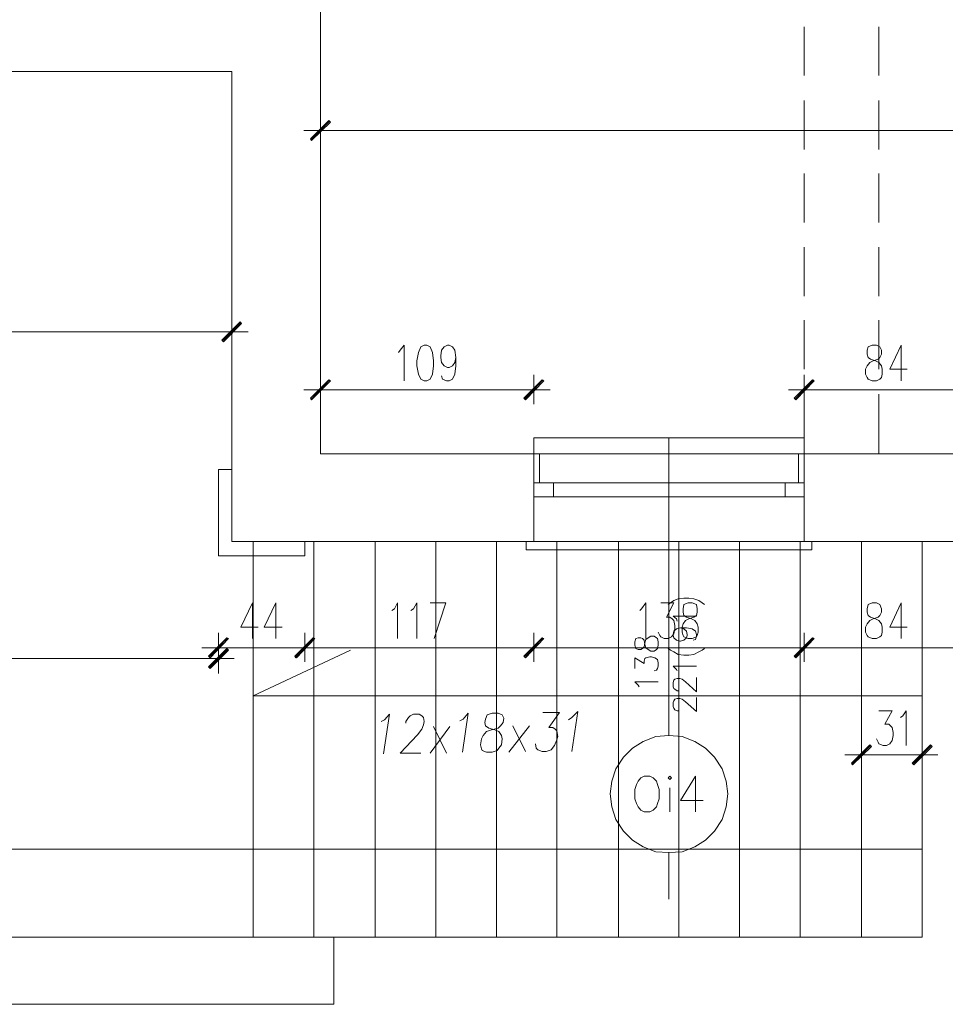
# Model space of a CAD drawing. Header units: inches. Extents: x -1441 to 3871, y -4351 to 2413.
# Tile 103 of 256: x 1214 to 1686, y -3350 to -2847. Entities that reach past the tile are written whole.
import ezdxf

# ---------------------------------------------------------------- set-up
doc = ezdxf.new("R2010")
doc.units = ezdxf.units.IN
doc.header["$MEASUREMENT"] = 0
for name, color, linetype in [('at_Entity', 7, 'Continuous'), ('at_Rect', 7, 'Continuous'), ('at_Solid', 7, 'Continuous')]:
    doc.layers.add(name, color=color, linetype=linetype)

msp = doc.modelspace()

# ---------------------------------------------------------------- hatches: boundary and pattern name
at = {"layer": 'at_Solid', "lineweight": 15}
for points in [[(1362.2027, -2907.93033), (1362.62727, -2908.77947), (1371.51459, -2898.61843)], [(1362.62727, -2908.77947), (1371.51459, -2898.61843), (1372.35896, -2899.46757)], [(1326.22405, -3001.47862), (1317.75652, -3011.63966), (1316.90738, -3010.79052)], [(1327.06842, -3002.32776), (1326.22405, -3001.47862), (1317.75652, -3011.63966)], [(1362.2027, -3040.41971), (1362.62727, -3041.26885), (1371.51459, -3031.11259)], [(1362.62727, -3041.26885), (1371.51459, -3031.11259), (1372.35896, -3031.53239)], [(1480.29967, -3031.11259), (1471.83214, -3041.26885), (1470.98777, -3040.41971)], [(1481.14881, -3031.53239), (1480.29967, -3031.11259), (1471.83214, -3041.26885)], [(1608.97747, -3040.41971), (1609.82661, -3041.26885), (1618.28937, -3031.11259)], [(1609.82661, -3041.26885), (1618.28937, -3031.11259), (1619.13851, -3031.53239)], [(1310.13813, -3172.06473), (1310.9825, -3172.91387), (1319.45003, -3162.75283)], [(1310.9825, -3172.91387), (1319.45003, -3162.75283), (1320.29917, -3163.1774)], [(1354.15974, -3172.06473), (1355.0041, -3172.91387), (1363.47163, -3162.75283)], [(1363.47163, -3162.75283), (1354.58431, -3172.91387), (1354.15974, -3172.06473)], [(1364.32077, -3163.1774), (1363.47163, -3162.75283), (1354.58431, -3172.91387)], [(1355.0041, -3172.91387), (1363.47163, -3162.75283), (1364.32077, -3163.1774)], [(1470.98777, -3172.06473), (1471.83214, -3172.91387), (1480.29967, -3162.75283)], [(1480.29967, -3162.75283), (1471.83214, -3172.91387), (1470.98777, -3172.06473)], [(1471.83214, -3172.91387), (1480.29967, -3162.75283), (1481.14881, -3163.1774)], [(1481.14881, -3163.1774), (1480.29967, -3162.75283), (1471.83214, -3172.91387)], [(1608.97747, -3172.06473), (1609.82661, -3172.91387), (1618.28937, -3162.75283)], [(1618.28937, -3162.75283), (1609.82661, -3172.91387), (1608.97747, -3172.06473)], [(1609.82661, -3172.91387), (1618.28937, -3162.75283), (1619.13851, -3163.1774)], [(1619.13851, -3163.1774), (1618.28937, -3162.75283), (1609.82661, -3172.91387)], [(1319.45003, -3168.25315), (1310.9825, -3178.41418), (1310.13813, -3177.56982)], [(1320.29917, -3169.10229), (1319.45003, -3168.25315), (1310.9825, -3178.41418)], [(1638.18687, -3226.66717), (1638.61144, -3227.51631), (1647.49876, -3217.35527)], [(1638.61144, -3227.51631), (1647.49876, -3217.35527), (1648.34313, -3218.20441)], [(1678.39689, -3217.35527), (1669.93413, -3227.51631), (1669.085, -3226.66717)], [(1679.24603, -3218.20441), (1678.39689, -3217.35527), (1669.93413, -3227.51631)]]:
    msp.add_hatch(color=7, dxfattribs=at).paths.add_polyline_path(points)

# ---------------------------------------------------------------- linework, layer by layer
at = {"layer": 'at_Entity', "color": 7, "lineweight": 15}
for p, q in [((1367.28321, -3068.77997), (1367.28321, -829.15933)), ((1614.05799, -2875.76326), (1614.05799, -2850.79002)), ((1652.15471, -2875.76326), (1652.15471, -2850.79002)), ((954.99808, -2873.64519), (1321.9879, -2873.64519)), ((1321.9879, -3113.65071), (1321.9879, -2873.64519)), ((1614.05799, -2913.43541), (1614.05799, -2888.46217)), ((1652.15471, -2913.43541), (1652.15471, -2888.46217)), ((1371.51459, -2898.61843), (1362.2027, -2907.93033)), ((1362.62727, -2908.77947), (1371.51459, -2898.61843)), ((1362.62727, -2908.77947), (1371.51459, -2898.61843)), ((1371.93916, -2899.043), (1362.62727, -2908.3549)), ((1372.35896, -2899.46757), (1362.62727, -2908.77947)), ((1367.28321, -2911.31734), (1367.28321, -2896.08056)), ((1371.51459, -2898.61843), (1372.35896, -2899.46757)), ((1375.32617, -2903.69895), (1358.81569, -2903.69895)), ((2156.29464, -2903.69895), (1372.78353, -2903.69895)), ((1362.2027, -2907.93033), (1362.62727, -2908.77947)), ((1614.05799, -2950.68777), (1614.05799, -2925.70975)), ((1652.15471, -2950.68777), (1652.15471, -2925.70975)), ((1614.05799, -2988.35515), (1614.05799, -2963.3819)), ((1652.15471, -2988.35515), (1652.15471, -2963.3819)), ((1321.9879, -2998.94075), (1321.9879, -3014.17753)), ((1614.05799, -3025.6075), (1614.05799, -3000.63426)), ((1652.15471, -3025.6075), (1652.15471, -3000.63426)), ((1316.90738, -3010.79052), (1326.22405, -3001.47862)), ((1317.33672, -3011.21509), (1326.64385, -3001.90319)), ((1326.22405, -3001.47862), (1317.75652, -3011.63966)), ((1326.22405, -3001.47862), (1317.75652, -3011.63966)), ((1317.75652, -3011.63966), (1327.06842, -3002.32776)), ((1327.06842, -3002.32776), (1326.22405, -3001.47862)), ((960.92296, -3006.55914), (1316.48759, -3006.55914)), ((1313.94494, -3006.55914), (1330.45543, -3006.55914)), ((1317.75652, -3011.63966), (1316.90738, -3010.79052)), ((1407.06867, -3017.13997), (1407.91781, -3015.87104)), ((1407.91781, -3015.87104), (1410.03588, -3013.33316)), ((1410.03588, -3013.33316), (1410.03588, -3031.53239)), ((1418.49864, -3014.17753), (1417.2297, -3017.13997)), ((1420.19215, -3013.33316), (1418.49864, -3014.17753)), ((1421.46108, -3013.33316), (1420.19215, -3013.33316)), ((1423.15459, -3014.17753), (1421.46108, -3013.33316)), ((1424.42352, -3017.13997), (1423.15459, -3014.17753)), ((1428.65967, -3018.83348), (1429.08424, -3015.87104)), ((1429.08424, -3015.87104), (1430.35318, -3014.17753)), ((1430.35318, -3014.17753), (1432.04668, -3013.33316)), ((1432.04668, -3013.33316), (1432.89105, -3013.33316)), ((1432.89105, -3013.33316), (1434.58456, -3014.17753)), ((1434.58456, -3014.17753), (1435.85349, -3015.87104)), ((1435.85349, -3015.87104), (1436.27806, -3019.68262)), ((1646.6544, -3014.17753), (1646.22983, -3015.87104)), ((1646.22983, -3015.87104), (1646.22983, -3017.98911)), ((1648.7677, -3013.33316), (1646.6544, -3014.17753)), ((1650.88577, -3013.33316), (1648.7677, -3013.33316)), ((1652.57928, -3014.17753), (1650.88577, -3013.33316)), ((1653.42365, -3015.87104), (1652.57928, -3014.17753)), ((1653.42365, -3017.98911), (1653.42365, -3015.87104)), ((1663.58468, -3013.33316), (1657.6598, -3025.6075)), ((1663.58468, -3013.33316), (1663.58468, -3031.53239)), ((1417.2297, -3017.13997), (1416.38056, -3021.37612)), ((1424.84809, -3021.37612), (1424.42352, -3017.13997)), ((1428.65967, -3019.68262), (1428.65967, -3018.83348)), ((1429.08424, -3022.22049), (1428.65967, -3019.68262)), ((1436.27806, -3019.68262), (1435.85349, -3022.22049)), ((1436.27806, -3019.68262), (1436.27806, -3023.914)), ((1646.22983, -3017.98911), (1646.6544, -3019.68262)), ((1646.6544, -3019.68262), (1647.92333, -3020.52698)), ((1647.92333, -3020.52698), (1650.46121, -3021.37612)), ((1649.19227, -3021.37612), (1651.73014, -3020.52698)), ((1651.73014, -3020.52698), (1652.57928, -3019.68262)), ((1652.57928, -3019.68262), (1653.42365, -3017.98911)), ((1416.38056, -3021.37612), (1416.38056, -3023.914)), ((1416.38056, -3023.914), (1417.2297, -3028.14537)), ((1424.42352, -3028.14537), (1424.84809, -3023.914)), ((1424.84809, -3023.914), (1424.84809, -3021.37612)), ((1430.35318, -3023.914), (1429.08424, -3022.22049)), ((1432.04668, -3024.75836), (1430.35318, -3023.914)), ((1432.89105, -3024.75836), (1432.04668, -3024.75836)), ((1434.58456, -3023.914), (1432.89105, -3024.75836)), ((1435.85349, -3022.22049), (1434.58456, -3023.914)), ((1436.27806, -3023.914), (1435.85349, -3028.14537)), ((1645.38069, -3025.6075), (1646.22983, -3023.914)), ((1645.38069, -3028.14537), (1645.38069, -3025.6075)), ((1646.22983, -3023.914), (1647.49876, -3022.22049)), ((1647.49876, -3022.22049), (1649.19227, -3021.37612)), ((1650.46121, -3021.37612), (1652.15471, -3022.22049)), ((1652.15471, -3022.22049), (1653.42365, -3023.914)), ((1653.42365, -3023.914), (1653.84822, -3025.6075)), ((1653.84822, -3025.6075), (1653.84822, -3028.14537)), ((1657.6598, -3025.6075), (1666.54712, -3025.6075)), ((1367.28321, -3043.38692), (1367.28321, -3028.56994)), ((1417.2297, -3028.14537), (1418.49864, -3030.68802)), ((1418.49864, -3030.68802), (1420.19215, -3031.53239)), ((1421.46108, -3031.53239), (1423.15459, -3030.68802)), ((1423.15459, -3030.68802), (1424.42352, -3028.14537)), ((1429.50404, -3030.68802), (1429.08424, -3028.99451)), ((1431.62212, -3031.53239), (1429.50404, -3030.68802)), ((1434.58456, -3030.68802), (1432.89105, -3031.53239)), ((1435.85349, -3028.14537), (1434.58456, -3030.68802)), ((1476.06829, -3028.56994), (1476.06829, -3043.38692)), ((1614.05799, -3043.38692), (1614.05799, -3028.56994)), ((1646.22983, -3029.83888), (1645.38069, -3028.14537)), ((1646.6544, -3030.68802), (1646.22983, -3029.83888)), ((1648.7677, -3031.53239), (1646.6544, -3030.68802)), ((1652.57928, -3030.68802), (1650.88577, -3031.53239)), ((1653.42365, -3029.83888), (1652.57928, -3030.68802)), ((1653.84822, -3028.14537), (1653.42365, -3029.83888)), ((1371.51459, -3031.11259), (1362.2027, -3040.41971)), ((1371.93916, -3031.11259), (1362.62727, -3040.84428)), ((1362.62727, -3041.26885), (1371.51459, -3031.11259)), ((1362.62727, -3041.26885), (1371.51459, -3031.11259)), ((1372.35896, -3031.53239), (1362.62727, -3041.26885)), ((1371.51459, -3031.11259), (1372.35896, -3031.53239)), ((1420.19215, -3031.53239), (1421.46108, -3031.53239)), ((1432.89105, -3031.53239), (1431.62212, -3031.53239)), ((1470.98777, -3040.41971), (1480.29967, -3031.11259)), ((1471.41234, -3040.84428), (1480.72424, -3031.11259)), ((1480.29967, -3031.11259), (1471.83214, -3041.26885)), ((1480.29967, -3031.11259), (1471.83214, -3041.26885)), ((1471.83214, -3041.26885), (1481.14881, -3031.53239)), ((1481.14881, -3031.53239), (1480.29967, -3031.11259)), ((1618.28937, -3031.11259), (1608.97747, -3040.41971)), ((1618.71394, -3031.11259), (1609.40204, -3040.84428)), ((1609.82661, -3041.26885), (1618.28937, -3031.11259)), ((1609.82661, -3041.26885), (1618.28937, -3031.11259)), ((1619.13851, -3031.53239), (1609.82661, -3041.26885)), ((1618.28937, -3031.11259), (1619.13851, -3031.53239)), ((1650.88577, -3031.53239), (1648.7677, -3031.53239)), ((1375.32617, -3036.18833), (1358.81569, -3036.18833)), ((1362.2027, -3040.41971), (1362.62727, -3041.26885)), ((1372.78353, -3036.18833), (1470.5632, -3036.18833)), ((1468.02533, -3036.18833), (1484.53105, -3036.18833)), ((1471.83214, -3041.26885), (1470.98777, -3040.41971)), ((1622.52552, -3036.18833), (1606.01503, -3036.18833)), ((1608.97747, -3040.41971), (1609.82661, -3041.26885)), ((1614.05799, -3068.77997), (1614.05799, -3038.30641)), ((1619.56308, -3036.18833), (1692.36951, -3036.18833)), ((1652.15471, -3068.77997), (1652.15471, -3038.30641)), ((1476.06829, -3068.77997), (1476.06829, -3060.73701)), ((1476.06829, -3060.73701), (1614.05799, -3060.73701)), ((1545.06314, -3060.73701), (1545.06314, -3212.69932)), ((1614.05799, -3060.73701), (1614.05799, -3068.77997)), ((2162.21952, -3068.77997), (1367.28321, -3068.77997)), ((1476.06829, -3113.65071), (1476.06829, -3068.77997)), ((1614.05799, -3068.77997), (1476.06829, -3068.77997)), ((1479.03073, -3083.59695), (1479.03073, -3068.77997)), ((1611.09555, -3083.59695), (1611.09555, -3068.77997)), ((1614.05799, -3113.65071), (1614.05799, -3068.77997)), ((1315.21865, -3076.82293), (1315.21865, -3120.84453)), ((1315.21865, -3076.82293), (1321.9879, -3076.82293)), ((1476.06829, -3083.59695), (1476.06829, -3113.65071)), ((1604.32153, -3083.59695), (1486.22455, -3083.59695)), ((1614.05799, -3083.59695), (1614.05799, -3113.65071)), ((1604.32153, -3090.79077), (1486.22455, -3090.79077)), ((2213.01038, -3113.65071), (1321.9879, -3113.65071)), ((1332.9933, -3113.65071), (1332.9933, -3315.55952)), ((1359.24025, -3120.84453), (1359.24025, -3113.65071)), ((1363.8962, -3113.65071), (1363.8962, -3315.55952)), ((1395.2189, -3113.65071), (1395.2189, -3315.55952)), ((1426.11703, -3113.65071), (1426.11703, -3315.55952)), ((1457.01993, -3113.65071), (1457.01993, -3315.55952)), ((1472.25671, -3117.88209), (1472.25671, -3113.65071)), ((1617.86957, -3113.65071), (1472.25671, -3113.65071)), ((1487.91806, -3113.65071), (1487.91806, -3315.55952)), ((1519.24553, -3113.65071), (1519.24553, -3315.55952)), ((1550.14366, -3113.65071), (1550.14366, -3315.55952)), ((1581.04179, -3113.65071), (1581.04179, -3315.55952)), ((1611.94469, -3113.65071), (1611.94469, -3315.55952)), ((1617.86957, -3113.65071), (1617.86957, -3117.88209)), ((1643.26738, -3113.65071), (1643.26738, -3315.55952)), ((1674.16551, -3113.65071), (1674.16551, -3315.55952)), ((1315.21865, -3120.84453), (1359.24025, -3120.84453)), ((1617.86957, -3117.88209), (1472.25671, -3117.88209)), ((1332.5735, -3144.97341), (1326.64385, -3157.24775)), ((1332.5735, -3144.97341), (1332.5735, -3163.1774)), ((1344.42327, -3144.97341), (1338.49839, -3157.24775)), ((1344.42327, -3144.97341), (1344.42327, -3163.1774)), ((1404.95537, -3147.93585), (1406.64887, -3144.97341)), ((1406.64887, -3144.97341), (1406.64887, -3163.1774)), ((1414.69183, -3147.93585), (1416.38056, -3144.97341)), ((1416.38056, -3144.97341), (1416.38056, -3163.1774)), ((1423.15459, -3144.97341), (1431.19755, -3144.97341)), ((1431.19755, -3144.97341), (1425.27266, -3163.1774)), ((1531.0953, -3147.93585), (1533.21337, -3144.97341)), ((1533.21337, -3144.97341), (1533.21337, -3163.1774)), ((1540.83176, -3144.97341), (1547.60101, -3144.97341)), ((1547.60101, -3144.97341), (1543.7942, -3152.16723)), ((1544.63857, -3145.82255), (1545.90751, -3144.97341)), ((1545.90751, -3144.97341), (1547.60101, -3143.70447)), ((1547.60101, -3143.70447), (1549.71909, -3142.86011)), ((1549.71909, -3142.86011), (1552.68153, -3142.43554)), ((1552.68153, -3145.82255), (1552.25696, -3147.93585)), ((1552.68153, -3142.43554), (1555.22417, -3142.43554)), ((1554.7996, -3144.97341), (1552.68153, -3145.82255)), ((1556.91291, -3144.97341), (1554.7996, -3144.97341)), ((1555.22417, -3142.43554), (1557.76205, -3142.86011)), ((1559.03098, -3145.82255), (1556.91291, -3144.97341)), ((1557.76205, -3142.86011), (1560.29992, -3143.70447)), ((1559.45555, -3147.93585), (1559.03098, -3145.82255)), ((1560.29992, -3143.70447), (1561.99343, -3144.97341)), ((1561.99343, -3144.97341), (1563.26236, -3145.82255)), ((1646.6544, -3145.82255), (1646.22983, -3147.93585)), ((1648.7677, -3144.97341), (1646.6544, -3145.82255)), ((1650.88577, -3144.97341), (1648.7677, -3144.97341)), ((1652.57928, -3145.82255), (1650.88577, -3144.97341)), ((1653.42365, -3147.93585), (1652.57928, -3145.82255)), ((1663.58468, -3144.97341), (1657.6598, -3157.24775)), ((1663.58468, -3144.97341), (1663.58468, -3163.1774)), ((1403.68643, -3148.78499), (1404.95537, -3147.93585)), ((1413.41812, -3148.78499), (1414.69183, -3147.93585)), ((1530.25093, -3148.78499), (1531.0953, -3147.93585)), ((1552.25696, -3147.93585), (1552.25696, -3149.62936)), ((1552.25696, -3149.62936), (1552.68153, -3151.32286)), ((1552.68153, -3151.32286), (1553.95047, -3152.16723)), ((1557.76205, -3152.16723), (1559.03098, -3151.32286)), ((1559.03098, -3151.32286), (1559.45555, -3149.62936)), ((1559.45555, -3149.62936), (1559.45555, -3147.93585)), ((1646.22983, -3147.93585), (1646.22983, -3149.62936)), ((1646.22983, -3149.62936), (1646.6544, -3151.32286)), ((1646.6544, -3151.32286), (1647.92333, -3152.16723)), ((1651.73014, -3152.16723), (1652.57928, -3151.32286)), ((1652.57928, -3151.32286), (1653.42365, -3149.62936)), ((1653.42365, -3149.62936), (1653.42365, -3147.93585)), ((1543.7942, -3152.16723), (1545.48771, -3152.16723)), ((1545.48771, -3152.16723), (1546.75665, -3153.01637)), ((1546.75665, -3153.01637), (1547.60101, -3153.86551)), ((1548.86995, -3153.01637), (1547.18121, -3151.74743)), ((1547.18121, -3151.74743), (1559.03098, -3151.74743)), ((1547.60101, -3153.86551), (1548.02558, -3156.40338)), ((1548.02558, -3156.40338), (1548.02558, -3158.09689)), ((1549.29452, -3154.28531), (1548.86995, -3153.01637)), ((1551.83716, -3157.24775), (1552.25696, -3155.55901)), ((1552.25696, -3155.55901), (1553.53067, -3153.86551)), ((1553.53067, -3153.86551), (1555.22417, -3153.01637)), ((1553.95047, -3152.16723), (1556.49311, -3153.01637)), ((1555.22417, -3153.01637), (1557.76205, -3152.16723)), ((1556.49311, -3153.01637), (1558.18662, -3153.86551)), ((1558.18662, -3153.86551), (1559.45555, -3155.55901)), ((1559.45555, -3155.55901), (1559.87535, -3157.24775)), ((1645.38069, -3157.24775), (1646.22983, -3155.55901)), ((1646.22983, -3155.55901), (1647.49876, -3153.86551)), ((1647.49876, -3153.86551), (1649.19227, -3153.01637)), ((1647.92333, -3152.16723), (1650.46121, -3153.01637)), ((1649.19227, -3153.01637), (1651.73014, -3152.16723)), ((1650.46121, -3153.01637), (1652.15471, -3153.86551)), ((1652.15471, -3153.86551), (1653.42365, -3155.55901)), ((1653.42365, -3155.55901), (1653.84822, -3157.24775)), ((1315.21865, -3175.02717), (1315.21865, -3160.21019)), ((1326.64385, -3157.24775), (1335.53595, -3157.24775)), ((1338.49839, -3157.24775), (1347.81028, -3157.24775)), ((1359.24025, -3175.02717), (1359.24025, -3160.21019)), ((1359.24025, -3160.21019), (1359.24025, -3175.02717)), ((1476.06829, -3175.02717), (1476.06829, -3160.21019)), ((1476.06829, -3160.21019), (1476.06829, -3175.02717)), ((1540.40719, -3161.4839), (1539.56282, -3159.79039)), ((1540.83176, -3162.32826), (1540.40719, -3161.4839)), ((1547.60101, -3160.63476), (1546.33208, -3162.32826)), ((1547.18121, -3161.05933), (1547.60101, -3159.36582)), ((1547.18121, -3161.4839), (1547.18121, -3161.05933)), ((1547.60101, -3162.75283), (1547.18121, -3161.4839)), ((1548.02558, -3158.09689), (1547.60101, -3160.63476)), ((1547.60101, -3159.36582), (1548.86995, -3158.09689)), ((1548.86995, -3158.09689), (1550.98802, -3157.67232)), ((1550.98802, -3157.67232), (1552.68153, -3158.09689)), ((1550.98802, -3157.67232), (1553.95047, -3157.67232)), ((1551.83716, -3159.79039), (1551.83716, -3157.24775)), ((1552.25696, -3161.4839), (1551.83716, -3159.79039)), ((1552.68153, -3162.32826), (1552.25696, -3161.4839)), ((1552.68153, -3158.09689), (1553.95047, -3159.36582)), ((1553.95047, -3157.67232), (1556.91291, -3158.09689)), ((1553.95047, -3159.36582), (1554.37504, -3161.05933)), ((1554.37504, -3161.4839), (1553.95047, -3162.75283)), ((1554.37504, -3161.05933), (1554.37504, -3161.4839)), ((1556.91291, -3158.09689), (1558.60641, -3159.36582)), ((1558.60641, -3159.36582), (1559.03098, -3161.05933)), ((1559.03098, -3161.05933), (1559.03098, -3161.9037)), ((1559.45555, -3161.4839), (1559.03098, -3162.32826)), ((1559.87535, -3159.79039), (1559.45555, -3161.4839)), ((1559.87535, -3157.24775), (1559.87535, -3159.79039)), ((1614.05799, -3175.02717), (1614.05799, -3160.21019)), ((1614.05799, -3160.21019), (1614.05799, -3175.02717)), ((1645.38069, -3159.79039), (1645.38069, -3157.24775)), ((1646.22983, -3161.4839), (1645.38069, -3159.79039)), ((1646.6544, -3162.32826), (1646.22983, -3161.4839)), ((1653.42365, -3161.4839), (1652.57928, -3162.32826)), ((1653.84822, -3159.79039), (1653.42365, -3161.4839)), ((1653.84822, -3157.24775), (1653.84822, -3159.79039)), ((1657.6598, -3157.24775), (1666.54712, -3157.24775)), ((1319.45003, -3162.75283), (1310.13813, -3172.06473)), ((1319.8746, -3162.75283), (1310.5627, -3172.4893)), ((1310.9825, -3172.91387), (1319.45003, -3162.75283)), ((1310.9825, -3172.91387), (1319.45003, -3162.75283)), ((1320.29917, -3163.1774), (1310.9825, -3172.91387)), ((1315.21865, -3165.71528), (1315.21865, -3180.95206)), ((1319.45003, -3162.75283), (1320.29917, -3163.1774)), ((1363.47163, -3162.75283), (1354.15974, -3172.06473)), ((1354.15974, -3172.06473), (1363.47163, -3162.75283)), ((1363.8962, -3162.75283), (1354.58431, -3172.4893)), ((1354.58431, -3172.4893), (1363.8962, -3162.75283)), ((1363.47163, -3162.75283), (1354.58431, -3172.91387)), ((1363.47163, -3162.75283), (1354.58431, -3172.91387)), ((1354.58431, -3172.91387), (1364.32077, -3163.1774)), ((1355.0041, -3172.91387), (1363.47163, -3162.75283)), ((1355.0041, -3172.91387), (1363.47163, -3162.75283)), ((1364.32077, -3163.1774), (1355.0041, -3172.91387)), ((1363.47163, -3162.75283), (1364.32077, -3163.1774)), ((1364.32077, -3163.1774), (1363.47163, -3162.75283)), ((1480.29967, -3162.75283), (1470.98777, -3172.06473)), ((1470.98777, -3172.06473), (1480.29967, -3162.75283)), ((1480.72424, -3162.75283), (1471.41234, -3172.4893)), ((1471.41234, -3172.4893), (1480.72424, -3162.75283)), ((1471.83214, -3172.91387), (1480.29967, -3162.75283)), ((1471.83214, -3172.91387), (1480.29967, -3162.75283)), ((1480.29967, -3162.75283), (1471.83214, -3172.91387)), ((1480.29967, -3162.75283), (1471.83214, -3172.91387)), ((1481.14881, -3163.1774), (1471.83214, -3172.91387)), ((1471.83214, -3172.91387), (1481.14881, -3163.1774)), ((1480.29967, -3162.75283), (1481.14881, -3163.1774)), ((1481.14881, -3163.1774), (1480.29967, -3162.75283)), ((1528.13285, -3163.1774), (1527.70829, -3164.87091)), ((1527.70829, -3164.87091), (1527.70829, -3166.56441)), ((1527.70829, -3166.56441), (1528.13285, -3168.25315)), ((1529.40179, -3162.75283), (1528.13285, -3163.1774)), ((1530.67073, -3162.75283), (1529.40179, -3162.75283)), ((1531.51987, -3163.1774), (1530.67073, -3162.75283)), ((1532.36423, -3164.02177), (1531.51987, -3163.1774)), ((1532.7888, -3166.13984), (1532.36423, -3164.02177)), ((1532.36423, -3167.40878), (1532.7888, -3165.29071)), ((1532.7888, -3165.29071), (1533.21337, -3163.60197)), ((1533.21337, -3167.83335), (1532.7888, -3166.13984)), ((1533.21337, -3163.60197), (1534.48231, -3162.75283)), ((1534.48231, -3162.75283), (1535.75124, -3161.9037)), ((1535.75124, -3161.9037), (1537.44475, -3161.9037)), ((1537.44475, -3161.9037), (1538.71369, -3162.75283)), ((1538.71369, -3162.75283), (1539.13826, -3163.1774)), ((1539.13826, -3163.1774), (1539.56282, -3164.87091)), ((1539.56282, -3166.56441), (1539.13826, -3168.25315)), ((1539.56282, -3164.87091), (1539.56282, -3166.56441)), ((1542.52527, -3163.1774), (1540.83176, -3162.32826)), ((1544.63857, -3163.1774), (1542.52527, -3163.1774)), ((1546.33208, -3162.32826), (1544.63857, -3163.1774)), ((1548.86995, -3164.02177), (1547.60101, -3162.75283)), ((1550.56823, -3164.44634), (1548.86995, -3164.02177)), ((1550.98802, -3164.44634), (1550.56823, -3164.44634)), ((1552.68153, -3164.02177), (1550.98802, -3164.44634)), ((1554.7996, -3163.1774), (1552.68153, -3162.32826)), ((1553.95047, -3162.75283), (1552.68153, -3164.02177)), ((1556.91291, -3163.1774), (1554.7996, -3163.1774)), ((1559.03098, -3162.32826), (1556.91291, -3163.1774)), ((1558.60641, -3163.60197), (1557.33748, -3164.02177)), ((1559.03098, -3161.9037), (1558.60641, -3163.60197)), ((1618.28937, -3162.75283), (1608.97747, -3172.06473)), ((1608.97747, -3172.06473), (1618.28937, -3162.75283)), ((1618.71394, -3162.75283), (1609.40204, -3172.4893)), ((1609.40204, -3172.4893), (1618.71394, -3162.75283)), ((1609.82661, -3172.91387), (1618.28937, -3162.75283)), ((1609.82661, -3172.91387), (1618.28937, -3162.75283)), ((1618.28937, -3162.75283), (1609.82661, -3172.91387)), ((1618.28937, -3162.75283), (1609.82661, -3172.91387)), ((1619.13851, -3163.1774), (1609.82661, -3172.91387)), ((1609.82661, -3172.91387), (1619.13851, -3163.1774)), ((1618.28937, -3162.75283), (1619.13851, -3163.1774)), ((1619.13851, -3163.1774), (1618.28937, -3162.75283)), ((1648.7677, -3163.1774), (1646.6544, -3162.32826)), ((1650.88577, -3163.1774), (1648.7677, -3163.1774)), ((1652.57928, -3162.32826), (1650.88577, -3163.1774)), ((1323.26161, -3167.83335), (1306.75112, -3167.83335)), ((1310.13813, -3177.56982), (1319.45003, -3168.25315)), ((1310.5627, -3177.98961), (1319.8746, -3168.67772)), ((1319.45003, -3168.25315), (1310.9825, -3178.41418)), ((1319.45003, -3168.25315), (1310.9825, -3178.41418)), ((1310.9825, -3178.41418), (1320.29917, -3169.10229)), ((1320.29917, -3169.10229), (1319.45003, -3168.25315)), ((1353.31537, -3167.83335), (1320.71896, -3167.83335)), ((1332.9933, -3192.38203), (1382.51999, -3169.10229)), ((1367.28321, -3167.83335), (1350.77273, -3167.83335)), ((1350.77273, -3167.83335), (1367.28321, -3167.83335)), ((1470.5632, -3167.83335), (1364.74057, -3167.83335)), ((1484.53105, -3167.83335), (1468.02533, -3167.83335)), ((1468.02533, -3167.83335), (1484.53105, -3167.83335)), ((1608.55767, -3167.83335), (1481.56861, -3167.83335)), ((1528.13285, -3168.25315), (1529.40179, -3168.67772)), ((1529.40179, -3168.67772), (1530.67073, -3168.67772)), ((1530.67073, -3168.67772), (1531.51987, -3168.25315)), ((1531.51987, -3168.25315), (1532.36423, -3167.40878)), ((1534.48231, -3168.67772), (1533.21337, -3167.83335)), ((1535.75124, -3169.52686), (1534.48231, -3168.67772)), ((1537.44475, -3169.52686), (1535.75124, -3169.52686)), ((1538.71369, -3168.67772), (1537.44475, -3169.52686)), ((1539.13826, -3168.25315), (1538.71369, -3168.67772)), ((1544.63857, -3168.25315), (1545.90751, -3169.10229)), ((1545.90751, -3169.10229), (1547.60101, -3169.94665)), ((1547.60101, -3169.94665), (1549.71909, -3171.21559)), ((1549.71909, -3171.21559), (1552.68153, -3171.64016)), ((1552.68153, -3171.64016), (1555.22417, -3171.64016)), ((1555.22417, -3171.64016), (1557.76205, -3171.21559)), ((1557.76205, -3171.21559), (1560.29992, -3169.94665)), ((1560.29992, -3169.94665), (1561.99343, -3169.10229)), ((1561.99343, -3169.10229), (1563.26236, -3168.25315)), ((1622.52552, -3167.83335), (1606.01503, -3167.83335)), ((1606.01503, -3167.83335), (1622.52552, -3167.83335)), ((1692.36951, -3167.83335), (1619.56308, -3167.83335)), ((1060.82071, -3173.33367), (1309.71356, -3173.33367)), ((1306.75112, -3173.33367), (1323.26161, -3173.33367)), ((1310.13813, -3172.06473), (1310.9825, -3172.91387)), ((1354.15974, -3172.06473), (1355.0041, -3172.91387)), ((1354.58431, -3172.91387), (1354.15974, -3172.06473)), ((1470.98777, -3172.06473), (1471.83214, -3172.91387)), ((1471.83214, -3172.91387), (1470.98777, -3172.06473)), ((1527.70829, -3178.41418), (1527.70829, -3172.91387)), ((1527.70829, -3172.91387), (1532.36423, -3175.87631)), ((1532.36423, -3174.60737), (1532.7888, -3173.33367)), ((1532.36423, -3175.87631), (1532.36423, -3174.60737)), ((1532.7888, -3173.33367), (1533.21337, -3172.91387)), ((1533.21337, -3172.91387), (1535.32668, -3172.4893)), ((1535.32668, -3172.4893), (1536.17581, -3172.4893)), ((1536.17581, -3172.4893), (1537.86455, -3172.91387)), ((1537.86455, -3172.91387), (1539.13826, -3173.75824)), ((1539.13826, -3173.75824), (1539.56282, -3175.45174)), ((1539.56282, -3175.45174), (1539.56282, -3177.14525)), ((1608.97747, -3172.06473), (1609.82661, -3172.91387)), ((1609.82661, -3172.91387), (1608.97747, -3172.06473)), ((1310.9825, -3178.41418), (1310.13813, -3177.56982)), ((1538.71369, -3179.25855), (1537.44475, -3179.68312)), ((1539.13826, -3178.41418), (1538.71369, -3179.25855)), ((1539.56282, -3177.14525), (1539.13826, -3178.41418)), ((1548.86995, -3178.83875), (1547.18121, -3177.14525)), ((1547.18121, -3177.14525), (1559.03098, -3177.14525)), ((1549.29452, -3179.68312), (1548.86995, -3178.83875)), ((1529.40179, -3186.88171), (1527.70829, -3185.18821)), ((1527.70829, -3185.18821), (1539.56282, -3185.18821)), ((1547.18121, -3185.61277), (1547.60101, -3184.33907)), ((1547.18121, -3187.72608), (1547.18121, -3185.61277)), ((1547.60101, -3184.33907), (1548.02558, -3183.91927)), ((1548.02558, -3183.91927), (1549.29452, -3183.4947)), ((1549.29452, -3183.4947), (1550.56823, -3183.4947)), ((1550.56823, -3183.4947), (1551.83716, -3183.91927)), ((1551.83716, -3183.91927), (1553.53067, -3185.18821)), ((1553.53067, -3185.18821), (1559.03098, -3190.26395)), ((1559.03098, -3190.26395), (1559.03098, -3183.07013)), ((1529.82159, -3187.72608), (1529.40179, -3186.88171)), ((1547.60101, -3188.57522), (1547.18121, -3187.72608)), ((1548.02558, -3188.99502), (1547.60101, -3188.57522)), ((1549.29452, -3189.84415), (1548.02558, -3188.99502)), ((1549.71909, -3189.84415), (1549.29452, -3189.84415)), ((1674.16551, -3192.38203), (1332.9933, -3192.38203)), ((1547.18121, -3195.76904), (1547.60101, -3194.92467)), ((1547.18121, -3197.88711), (1547.18121, -3195.76904)), ((1547.60101, -3194.92467), (1548.02558, -3194.07553)), ((1548.02558, -3194.07553), (1549.29452, -3193.65096)), ((1549.29452, -3193.65096), (1550.56823, -3193.65096)), ((1550.56823, -3193.65096), (1551.83716, -3194.07553)), ((1551.83716, -3194.07553), (1553.53067, -3195.34447)), ((1553.53067, -3195.34447), (1559.03098, -3200.42499)), ((1559.03098, -3200.42499), (1559.03098, -3193.23116)), ((1402.41272, -3201.69392), (1399.45028, -3222.01122)), ((1399.87485, -3204.65636), (1402.41272, -3201.69392)), ((1412.99832, -3202.54306), (1414.69183, -3201.69392)), ((1414.69183, -3201.69392), (1417.65427, -3201.69392)), ((1417.65427, -3201.69392), (1418.92321, -3202.54306)), ((1442.62752, -3201.26935), (1439.66507, -3221.16685)), ((1440.08964, -3204.23657), (1442.62752, -3201.26935)), ((1454.90185, -3201.26935), (1452.36398, -3202.11849)), ((1457.8643, -3201.26935), (1454.90185, -3201.26935)), ((1459.98237, -3202.11849), (1457.8643, -3201.26935)), ((1480.72424, -3200.84955), (1489.19177, -3200.84955)), ((1489.19177, -3200.84955), (1483.68668, -3208.46794)), ((1495.53645, -3203.38743), (1498.49889, -3200.42499)), ((1498.49889, -3200.42499), (1495.53645, -3220.74228)), ((1547.60101, -3198.73148), (1547.18121, -3197.88711)), ((1548.02558, -3199.58062), (1547.60101, -3198.73148)), ((1549.29452, -3200.00042), (1548.02558, -3199.58062)), ((1549.71909, -3200.00042), (1549.29452, -3200.00042)), ((1652.15471, -3200.00042), (1658.92873, -3200.00042)), ((1658.92873, -3200.00042), (1655.11715, -3206.77444)), ((1664.42905, -3202.54306), (1666.12255, -3200.00042)), ((1666.12255, -3200.00042), (1666.12255, -3217.77984)), ((1398.18134, -3205.5055), (1399.87485, -3204.65636)), ((1410.88025, -3205.5055), (1412.14919, -3203.38743)), ((1410.88025, -3206.34987), (1410.88025, -3205.5055)), ((1412.14919, -3203.38743), (1412.99832, -3202.54306)), ((1418.92321, -3202.54306), (1419.77235, -3203.38743)), ((1419.77235, -3203.38743), (1420.19215, -3205.5055)), ((1420.19215, -3205.5055), (1419.77235, -3207.19901)), ((1438.39137, -3205.08093), (1440.08964, -3204.23657)), ((1451.51484, -3204.23657), (1451.09504, -3205.93007)), ((1451.09504, -3205.93007), (1451.51484, -3207.61881)), ((1452.36398, -3202.11849), (1451.51484, -3204.23657)), ((1459.138, -3207.61881), (1460.40694, -3205.93007)), ((1460.82674, -3203.812), (1459.98237, -3202.11849)), ((1460.40694, -3205.93007), (1460.82674, -3203.812)), ((1493.84294, -3204.65636), (1495.53645, -3203.38743)), ((1655.11715, -3206.77444), (1657.23523, -3206.77444)), ((1657.23523, -3206.77444), (1658.0796, -3207.61881)), ((1663.16011, -3203.38743), (1664.42905, -3202.54306)), ((1418.92321, -3209.31231), (1416.80513, -3212.27475)), ((1419.77235, -3207.19901), (1418.92321, -3209.31231)), ((1423.15459, -3221.59142), (1433.31562, -3208.04338)), ((1431.62212, -3221.59142), (1424.84809, -3208.04338)), ((1450.24591, -3212.69932), (1451.93941, -3210.58602)), ((1451.51484, -3207.61881), (1453.20835, -3208.89251)), ((1451.93941, -3210.58602), (1454.47729, -3209.73688)), ((1453.20835, -3208.89251), (1456.17079, -3209.73688)), ((1454.47729, -3209.73688), (1457.8643, -3208.89251)), ((1456.17079, -3209.73688), (1458.28887, -3210.58602)), ((1457.8643, -3208.89251), (1459.138, -3207.61881)), ((1458.28887, -3210.58602), (1459.5578, -3212.69932)), ((1463.36938, -3221.16685), (1473.95022, -3207.61881)), ((1471.83214, -3220.74228), (1465.48269, -3207.61881)), ((1483.68668, -3208.46794), (1485.79998, -3208.46794)), ((1485.79998, -3208.46794), (1487.07369, -3209.31231)), ((1487.07369, -3209.31231), (1487.91806, -3210.16145)), ((1487.91806, -3210.16145), (1488.34263, -3213.12389)), ((1658.0796, -3207.61881), (1658.92873, -3208.46794)), ((1658.92873, -3208.46794), (1659.34853, -3211.00582)), ((1659.34853, -3211.00582), (1659.34853, -3212.69932)), ((1416.80513, -3212.27475), (1407.91781, -3221.59142)), ((1448.97697, -3217.35527), (1449.40154, -3214.39283)), ((1449.40154, -3214.39283), (1450.24591, -3212.69932)), ((1459.5578, -3212.69932), (1459.98237, -3214.39283)), ((1459.98237, -3214.39283), (1459.5578, -3217.35527)), ((1477.33723, -3219.04878), (1476.91266, -3216.93547)), ((1487.91806, -3214.8174), (1486.64912, -3217.77984)), ((1488.34263, -3213.12389), (1487.91806, -3214.8174)), ((1531.93966, -3215.66177), (1526.43935, -3219.04878)), ((1538.28912, -3213.12389), (1531.93966, -3215.66177)), ((1545.06314, -3212.69932), (1538.28912, -3213.12389)), ((1551.83716, -3213.12389), (1545.06314, -3212.69932)), ((1558.18662, -3215.66177), (1551.83716, -3213.12389)), ((1563.68693, -3219.04878), (1558.18662, -3215.66177)), ((1643.26738, -3230.05418), (1643.26738, -3214.8174)), ((1651.73014, -3216.08633), (1650.88577, -3214.39283)), ((1652.15471, -3216.93547), (1651.73014, -3216.08633)), ((1654.27279, -3217.77984), (1652.15471, -3216.93547)), ((1657.6598, -3216.93547), (1655.96629, -3217.77984)), ((1658.92873, -3215.24197), (1657.6598, -3216.93547)), ((1659.34853, -3212.69932), (1658.92873, -3215.24197)), ((1674.16551, -3214.8174), (1674.16551, -3230.05418)), ((1407.91781, -3221.59142), (1418.49864, -3221.59142)), ((1449.40154, -3219.47335), (1448.97697, -3217.35527)), ((1449.82134, -3220.31771), (1449.40154, -3219.47335)), ((1451.93941, -3221.16685), (1449.82134, -3220.31771)), ((1454.90185, -3221.16685), (1451.93941, -3221.16685)), ((1457.43973, -3220.31771), (1454.90185, -3221.16685)), ((1458.28887, -3219.04878), (1457.43973, -3220.31771)), ((1459.5578, -3217.35527), (1458.28887, -3219.04878)), ((1478.18159, -3219.89791), (1477.33723, -3219.04878)), ((1480.29967, -3220.74228), (1478.18159, -3219.89791)), ((1482.41774, -3220.74228), (1480.29967, -3220.74228)), ((1484.95562, -3219.89791), (1482.41774, -3220.74228)), ((1486.64912, -3217.77984), (1484.95562, -3219.89791)), ((1526.43935, -3219.04878), (1521.7834, -3223.70472)), ((1568.34288, -3223.70472), (1563.68693, -3219.04878)), ((1647.49876, -3217.35527), (1638.18687, -3226.66717)), ((1638.61144, -3227.51631), (1647.49876, -3217.35527)), ((1638.61144, -3227.51631), (1647.49876, -3217.35527)), ((1647.92333, -3217.77984), (1638.61144, -3227.09174)), ((1648.34313, -3218.20441), (1638.61144, -3227.51631)), ((1647.49876, -3217.35527), (1648.34313, -3218.20441)), ((1655.96629, -3217.77984), (1654.27279, -3217.77984)), ((1669.085, -3226.66717), (1678.39689, -3217.35527)), ((1669.50957, -3227.09174), (1678.82146, -3217.77984)), ((1678.39689, -3217.35527), (1669.93413, -3227.51631)), ((1678.39689, -3217.35527), (1669.93413, -3227.51631)), ((1669.93413, -3227.51631), (1679.24603, -3218.20441)), ((1679.24603, -3218.20441), (1678.39689, -3217.35527)), ((1521.7834, -3223.70472), (1517.97182, -3229.62961)), ((1572.15446, -3229.62961), (1568.34288, -3223.70472)), ((1651.31034, -3222.43579), (1634.79986, -3222.43579)), ((1638.18687, -3226.66717), (1638.61144, -3227.51631)), ((1668.6652, -3222.43579), (1648.7677, -3222.43579)), ((1665.69799, -3222.43579), (1682.20847, -3222.43579)), ((1669.93413, -3227.51631), (1669.085, -3226.66717)), ((1517.97182, -3229.62961), (1515.85375, -3235.98383)), ((1574.26776, -3235.98383), (1572.15446, -3229.62961)), ((1515.85375, -3235.98383), (1515.00938, -3242.32852)), ((1529.40179, -3235.98383), (1528.55265, -3237.67257)), ((1530.67073, -3234.29033), (1529.40179, -3235.98383)), ((1532.36423, -3233.44119), (1530.67073, -3234.29033)), ((1535.32668, -3233.44119), (1532.36423, -3233.44119)), ((1537.02018, -3234.29033), (1535.32668, -3233.44119)), ((1538.71369, -3235.98383), (1537.02018, -3234.29033)), ((1539.13826, -3237.67257), (1538.71369, -3235.98383)), ((1545.48771, -3233.44119), (1544.63857, -3234.29033)), ((1544.63857, -3234.29033), (1545.48771, -3235.1347)), ((1546.33208, -3234.29033), (1545.48771, -3233.44119)), ((1545.48771, -3235.1347), (1546.33208, -3234.29033)), ((1558.60641, -3233.44119), (1550.98802, -3245.71553)), ((1558.60641, -3233.44119), (1558.60641, -3251.64041)), ((1575.1169, -3242.32852), (1574.26776, -3235.98383)), ((1528.55265, -3237.67257), (1527.70829, -3240.21521)), ((1527.70829, -3240.21521), (1527.70829, -3244.87116)), ((1539.98262, -3240.21521), (1539.13826, -3237.67257)), ((1539.98262, -3244.87116), (1539.98262, -3240.21521)), ((1545.48771, -3239.36607), (1545.48771, -3251.64041)), ((1515.00938, -3242.32852), (1515.85375, -3249.10254)), ((1527.70829, -3244.87116), (1528.55265, -3247.40903)), ((1539.13826, -3247.40903), (1539.98262, -3244.87116)), ((1550.98802, -3245.71553), (1562.41799, -3245.71553)), ((1574.26776, -3249.10254), (1575.1169, -3242.32852)), ((1515.85375, -3249.10254), (1517.97182, -3255.45199)), ((1528.55265, -3247.40903), (1529.40179, -3249.10254)), ((1529.40179, -3249.10254), (1530.67073, -3250.79604)), ((1530.67073, -3250.79604), (1532.36423, -3251.64041)), ((1532.36423, -3251.64041), (1535.32668, -3251.64041)), ((1535.32668, -3251.64041), (1537.02018, -3250.79604)), ((1537.02018, -3250.79604), (1538.71369, -3249.10254)), ((1538.71369, -3249.10254), (1539.13826, -3247.40903)), ((1572.15446, -3255.45199), (1574.26776, -3249.10254)), ((1517.97182, -3255.45199), (1521.7834, -3261.37688)), ((1568.34288, -3261.37688), (1572.15446, -3255.45199)), ((1521.7834, -3261.37688), (1526.43935, -3266.03759)), ((1563.68693, -3266.03759), (1568.34288, -3261.37688)), ((1526.43935, -3266.03759), (1531.93966, -3269.41984)), ((1558.18662, -3269.41984), (1563.68693, -3266.03759)), ((1674.16551, -3270.68877), (-589.584, -3270.68877)), ((1531.93966, -3269.41984), (1538.28912, -3271.96248)), ((1538.28912, -3271.96248), (1545.06314, -3272.38228)), ((1545.06314, -3272.38228), (1551.83716, -3271.96248)), ((1551.83716, -3271.96248), (1558.18662, -3269.41984)), ((1545.06314, -3272.38228), (1545.06314, -3296.08659)), ((-589.584, -3315.55952), (1674.16551, -3315.55952)), ((1374.05247, -3349.84466), (1374.05247, -3315.55952)), ((-264.9175, -3349.84466), (1374.05247, -3349.84466))]:
    msp.add_line(p, q, dxfattribs=at)
at = {"layer": 'at_Rect', "color": 7, "lineweight": 15}
for p, q in [((1486.22784, -3083.596), (1476.06829, -3083.596)), ((1476.06829, -3090.79077), (1476.06829, -3083.596)), ((1486.22784, -3083.596), (1486.22784, -3090.79077)), ((1614.05809, -3083.596), (1604.32153, -3083.596)), ((1604.32153, -3090.79077), (1604.32153, -3083.596)), ((1614.05809, -3083.596), (1614.05809, -3090.79077)), ((1476.06829, -3090.79077), (1486.22784, -3090.79077)), ((1604.32153, -3090.79077), (1614.05809, -3090.79077))]:
    msp.add_line(p, q, dxfattribs=at)

doc.saveas('drawing.dxf')
